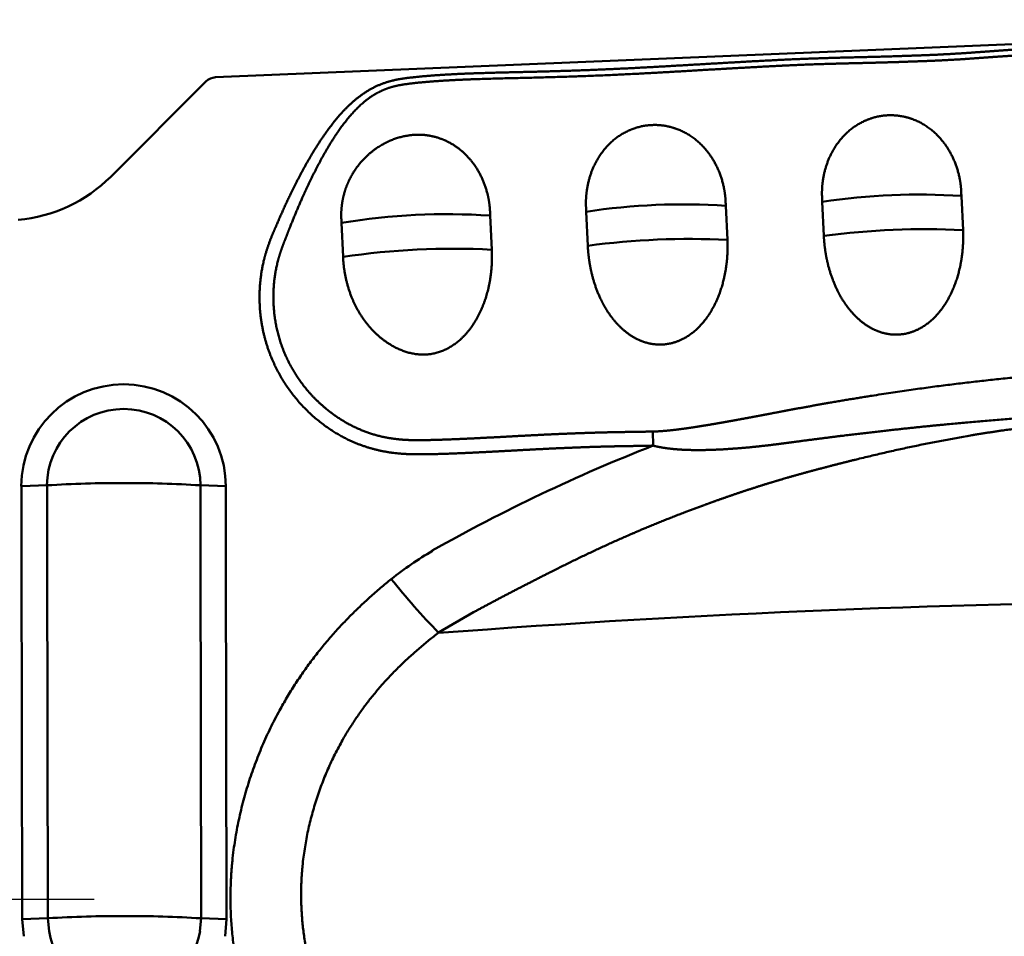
# Model space of a CAD drawing. Header units: inches. Extents: x -1.03 to 0.94, y -1.7 to 1.17.
# Tile 8 of 23: x -0.1392 to -0.0741, y -0.0024 to 0.0581. Entities that reach past the tile are written whole.
import ezdxf

# ---------------------------------------------------------------- set-up
doc = ezdxf.new("R2010")
doc.units = ezdxf.units.IN
doc.header["$LTSCALE"] = 0.03937
doc.header["$MEASUREMENT"] = 0
doc.linetypes.add('CENTER2', pattern=[28.574999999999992, 19.05, -3.174999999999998, 3.174999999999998, -3.174999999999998])
doc.layers.add('1', color=4, linetype='CONTINUOUS', lineweight=50)
doc.layers.add('4', color=2, linetype='CENTER2', lineweight=25)

msp = doc.modelspace()

# ---------------------------------------------------------------- linework, layer by layer
at = {"layer": '1', "ltscale": 0.04132}
msp.add_line((-0.0611975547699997, 0.05705087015), (-0.1262118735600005, 0.0543364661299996), dxfattribs=at)
at = {"layer": '1', "ltscale": 0.005649}
msp.add_line((-0.13314319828, 0.04776458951), (-0.1268525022, 0.0540552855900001), dxfattribs=at)
at = {"layer": '1', "ltscale": 0.001432}
for p, q in [((-0.07692598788, 0.0464869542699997), (-0.0768175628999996, 0.0442343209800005)), ((-0.0924981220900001, 0.0458388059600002), (-0.0923896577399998, 0.0435861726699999)), ((-0.0861170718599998, 0.0461048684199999), (-0.0860162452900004, 0.0438518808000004)), ((-0.1080659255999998, 0.0451910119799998), (-0.1079573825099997, 0.0429384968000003)), ((-0.1017155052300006, 0.0454526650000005), (-0.1016147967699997, 0.04320011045))]:
    msp.add_line(p, q, dxfattribs=at)
at = {"layer": '1', "ltscale": 0.001425}
msp.add_line((-0.1177885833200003, 0.0424637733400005), (-0.1178857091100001, 0.0447052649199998), dxfattribs=at)
at = {"layer": '1', "ltscale": 0.000592}
msp.add_line((-0.0972942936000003, 0.0299876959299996), (-0.0973105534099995, 0.0309200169), dxfattribs=at)
at = {"layer": '1', "ltscale": 0.001079}
msp.add_line((-0.1373457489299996, 0.0273658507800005), (-0.1390434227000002, 0.0273153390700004), dxfattribs=at)
at = {"layer": '1', "ltscale": 0.002691}
msp.add_line((-0.1373376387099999, 0.0231275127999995), (-0.1373457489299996, 0.0273657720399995), dxfattribs=at)
at = {"layer": '1', "ltscale": 0.001068}
msp.add_line((-0.1272142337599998, 0.0273651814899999), (-0.1255334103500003, 0.0273132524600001), dxfattribs=at)
at = {"layer": '1', "ltscale": 0.002698}
for p, q in [((-0.1272142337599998, 0.0273651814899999), (-0.1272088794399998, 0.0231162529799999)), ((-0.1255334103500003, 0.0273132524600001), (-0.1255283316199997, 0.0230650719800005))]:
    msp.add_line(p, q, dxfattribs=at)
at = {"layer": '1', "ltscale": 0.002684}
msp.add_line((-0.1390351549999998, 0.0230891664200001), (-0.1390434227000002, 0.0273152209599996), dxfattribs=at)
at = {"layer": '1', "ltscale": 0.015492}
msp.add_line((-0.1389909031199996, -0.0013081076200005), (-0.1390351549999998, 0.0230891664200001), dxfattribs=at)
at = {"layer": '1', "ltscale": 0.015493}
msp.add_line((-0.1372936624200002, -0.0012580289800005), (-0.1373376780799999, 0.0231395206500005), dxfattribs=at)
at = {"layer": '1', "ltscale": 0.015485}
msp.add_line((-0.1272088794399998, 0.0231269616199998), (-0.1271700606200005, -0.0012583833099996), dxfattribs=at)
at = {"layer": '1', "ltscale": 0.015477}
msp.add_line((-0.1255283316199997, 0.0230650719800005), (-0.12549010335, -0.0013085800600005), dxfattribs=at)
at = {"layer": '1', "ltscale": 0.001692}
msp.add_line((-0.1091739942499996, 0.0189697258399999), (-0.1114737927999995, 0.0176240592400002), dxfattribs=at)
at = {"layer": '1', "ltscale": 0.001078}
msp.add_line((-0.1372936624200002, -0.0012580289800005), (-0.1389909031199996, -0.0013081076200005), dxfattribs=at)
at = {"layer": '1', "ltscale": 0.000546}
msp.add_line((-0.1372936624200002, -0.0012579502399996), (-0.1372185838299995, -0.0021138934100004), dxfattribs=at)
at = {"layer": '1', "ltscale": 0.000545}
msp.add_line((-0.1272421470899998, -0.0021138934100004), (-0.1271700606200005, -0.0012585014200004), dxfattribs=at)
at = {"layer": '1', "ltscale": 0.001067}
msp.add_line((-0.1271700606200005, -0.0012583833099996), (-0.12549010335, -0.0013085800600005), dxfattribs=at)
at = {"layer": '1', "ltscale": 0.000727}
for p, q in [((-0.1389909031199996, -0.0013079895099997), (-0.1388911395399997, -0.0024492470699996)), ((-0.1255860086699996, -0.0024492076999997), (-0.12549010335, -0.0013086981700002))]:
    msp.add_line(p, q, dxfattribs=at)
at = {"layer": '1'}
for centre, radius, start, end in [((-0.1261718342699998, 0.0533746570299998), 0.0009625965, 92.39082500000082, 135), ((-0.1401029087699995, 0.0547242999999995), 0.0098425, 274.9184629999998, 315), ((-0.0797501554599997, 0.0038858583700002), 0.04269786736, 86.20722599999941, 98.57594300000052), ((-0.0953228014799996, 0.0032479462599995), 0.04268767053, 86.20564900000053, 98.61305600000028), ((-0.1109030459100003, 0.0029279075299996), 0.04236074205, 86.15948900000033, 99.48869999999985), ((-0.0793211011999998, -0.0061648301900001), 0.05046411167, 87.15620600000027, 97.6242100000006), ((-0.0948938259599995, -0.0068005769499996), 0.05045171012, 87.15482099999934, 97.65569899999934), ((-0.1104767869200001, -0.0070514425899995), 0.05005549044, 87.11484599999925, 98.40002100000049), ((-0.1322932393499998, 0.0272807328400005), 0.00676171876, 0.274897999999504, 179.7062659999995), ((-0.1322832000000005, 0.0273400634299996), 0.00507077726, 0.2830040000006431, 179.7078060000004), ((-0.0550752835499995, -0.07762669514), 0.11560197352, 111.4209589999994, 119.4374409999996), ((-0.1324180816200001, -0.0543081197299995), 0.08182337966, 89.88893599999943, 93.45264900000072), ((-0.1320774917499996, -0.05196607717), 0.07948125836, 86.49197600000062, 90.13118500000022), ((-0.0991754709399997, 0.0016409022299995), 0.02488593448, 120.7068110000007, 128.3180479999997), ((-0.0741493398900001, 0.0536510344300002), 0.05188013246, 218.7649340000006, 223.9866330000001), ((-0.0550743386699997, -0.7271772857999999), 0.7469159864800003, 90.36115799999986, 94.33040900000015), ((-0.1323677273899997, -0.0828123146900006), 0.08170385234, 89.88891300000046, 93.45653000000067), ((-0.1320280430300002, -0.0804963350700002), 0.07938783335, 86.49173500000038, 90.13083400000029), ((-0.1322278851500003, -0.0012354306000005), 0.00506656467, 189.9828440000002, 350.0074629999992)]:
    msp.add_arc(centre, radius, start, end, dxfattribs=at)
for points, knots in [([(-0.0200242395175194, 0.0581453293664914), (-0.0206010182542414, 0.0581030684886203), (-0.0211913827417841, 0.0580869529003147), (-0.0217811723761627, 0.0580956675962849), (-0.0229819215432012, 0.0581069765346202), (-0.0241900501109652, 0.058091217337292), (-0.0247931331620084, 0.0580710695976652), (-0.0265980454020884, 0.0579894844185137), (-0.0283950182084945, 0.0578704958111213), (-0.0295923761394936, 0.0577979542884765), (-0.0334720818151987, 0.0575961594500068), (-0.037349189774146, 0.0574734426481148), (-0.0410024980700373, 0.0573479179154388), (-0.0450992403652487, 0.0572030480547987), (-0.0491847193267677, 0.057011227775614), (-0.0506078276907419, 0.0569376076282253), (-0.0522081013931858, 0.056847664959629), (-0.0538061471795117, 0.0567928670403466), (-0.0539772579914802, 0.0567874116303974), (-0.0543676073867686, 0.0567766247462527), (-0.0547618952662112, 0.0567685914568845), (-0.0549353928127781, 0.0567660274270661), (-0.0554676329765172, 0.0567605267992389), (-0.0560003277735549, 0.0567606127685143), (-0.0563538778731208, 0.0567619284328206), (-0.0574361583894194, 0.0567676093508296), (-0.0584817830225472, 0.0567722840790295), (-0.0592018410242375, 0.0567646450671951), (-0.0613182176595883, 0.0566994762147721), (-0.0634163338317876, 0.0565401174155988), (-0.0648072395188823, 0.056419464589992), (-0.0663870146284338, 0.0563495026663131), (-0.0679778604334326, 0.0563210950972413), (-0.0681573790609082, 0.0563183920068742), (-0.0685312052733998, 0.0563136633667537), (-0.0688952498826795, 0.0563103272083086), (-0.0690691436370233, 0.0563089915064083), (-0.0712046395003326, 0.0562915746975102), (-0.0733579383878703, 0.0562481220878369), (-0.0753140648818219, 0.0560010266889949), (-0.0774447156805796, 0.0558695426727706), (-0.0795812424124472, 0.0557888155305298), (-0.0797522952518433, 0.0557826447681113), (-0.0801357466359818, 0.0557691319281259), (-0.0805322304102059, 0.0557555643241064), (-0.0807111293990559, 0.0557494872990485), (-0.0825049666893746, 0.0556901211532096), (-0.0842988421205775, 0.0556460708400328), (-0.0858805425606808, 0.0556246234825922), (-0.0889215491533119, 0.0555007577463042), (-0.0919710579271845, 0.0553223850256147), (-0.0934006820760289, 0.0552458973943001), (-0.0962558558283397, 0.0550706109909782), (-0.0991104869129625, 0.0549164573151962), (-0.100538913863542, 0.0548515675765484), (-0.1038712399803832, 0.0547258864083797), (-0.1072067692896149, 0.0546547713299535), (-0.1091129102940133, 0.0546227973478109), (-0.1113116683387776, 0.0545486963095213), (-0.1134983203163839, 0.0543001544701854), (-0.1137928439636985, 0.0542651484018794), (-0.1143638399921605, 0.0541713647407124), (-0.1149256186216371, 0.0540172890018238), (-0.1152029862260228, 0.0539214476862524), (-0.1159653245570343, 0.0535989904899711), (-0.1166591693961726, 0.0531433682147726), (-0.1170740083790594, 0.0528023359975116), (-0.1180832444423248, 0.0518382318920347), (-0.118921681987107, 0.0507323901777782), (-0.1194000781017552, 0.0500197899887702), (-0.1202862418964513, 0.048550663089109), (-0.1210663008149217, 0.0470319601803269), (-0.1214248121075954, 0.0462970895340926), (-0.1219279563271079, 0.0451770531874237), (-0.1224099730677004, 0.0440497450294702), (-0.1225574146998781, 0.0437076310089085), (-0.1228255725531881, 0.0429914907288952), (-0.1230290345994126, 0.0422505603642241), (-0.1231124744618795, 0.0418742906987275), (-0.1235027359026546, 0.0396169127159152), (-0.1232690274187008, 0.037286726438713), (-0.1226700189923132, 0.0354775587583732), (-0.1210048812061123, 0.0327808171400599), (-0.1185270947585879, 0.0308663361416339), (-0.1174442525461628, 0.0302444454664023), (-0.1158181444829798, 0.0296679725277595), (-0.1141290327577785, 0.0294546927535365), (-0.1136399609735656, 0.0294217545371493), (-0.1130328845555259, 0.0294096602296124), (-0.1124333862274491, 0.0294156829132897), (-0.1123120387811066, 0.0294174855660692), (-0.1120350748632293, 0.0294222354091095), (-0.1118063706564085, 0.0294272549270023), (-0.1116869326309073, 0.0294300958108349), (-0.1094659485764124, 0.0294874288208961), (-0.1072541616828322, 0.0296234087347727), (-0.1051702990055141, 0.029747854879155), (-0.1029828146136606, 0.0298551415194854), (-0.1007970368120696, 0.0299183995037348), (-0.1006923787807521, 0.0299212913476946), (-0.1005007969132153, 0.0299265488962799), (-0.1002857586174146, 0.0299318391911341), (-0.1001554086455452, 0.0299348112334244), (-0.099891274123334, 0.0299406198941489), (-0.0996338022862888, 0.0299458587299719), (-0.0995147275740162, 0.02994815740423), (-0.0990112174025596, 0.0299571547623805), (-0.0985066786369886, 0.0299650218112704), (-0.0981027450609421, 0.02997164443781), (-0.0976985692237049, 0.0299791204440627), (-0.0972942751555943, 0.0299876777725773)], [0, 0, 0, 0, 0, 0, 0.1516318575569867, 0.1516318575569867, 0.1516318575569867, 0.3032637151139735, 0.3032637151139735, 0.3032637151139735, 0.6065215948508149, 0.6065215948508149, 0.6065215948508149, 1.285805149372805, 1.285805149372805, 1.285805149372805, 1.64949346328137, 1.64949346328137, 1.64949346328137, 1.694958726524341, 1.694958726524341, 1.694958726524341, 1.740423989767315, 1.740423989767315, 1.740423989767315, 1.831353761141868, 1.831353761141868, 1.831353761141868, 2.013201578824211, 2.013201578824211, 2.013201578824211, 2.37558300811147, 2.37558300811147, 2.37558300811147, 2.420883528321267, 2.420883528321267, 2.420883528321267, 2.466184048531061, 2.466184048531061, 2.466184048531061, 2.96547290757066, 2.96547290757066, 2.96547290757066, 3.010975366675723, 3.010975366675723, 3.010975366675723, 3.056479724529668, 3.056479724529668, 3.056479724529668, 3.468126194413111, 3.468126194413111, 3.468126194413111, 3.832029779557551, 3.832029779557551, 3.832029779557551, 4.195933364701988, 4.195933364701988, 4.195933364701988, 4.681002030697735, 4.681002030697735, 4.681002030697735, 4.753241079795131, 4.753241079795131, 4.753241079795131, 4.825480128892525, 4.825480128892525, 4.825480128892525, 4.95809501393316, 4.95809501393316, 4.95809501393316, 5.174992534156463, 5.174992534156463, 5.174992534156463, 5.39415114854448, 5.39415114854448, 5.39415114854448, 5.489559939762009, 5.489559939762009, 5.489559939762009, 5.584968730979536, 5.584968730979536, 5.584968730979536, 6.058094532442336, 6.058094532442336, 6.058094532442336, 6.35595081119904, 6.35595081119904, 6.35595081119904, 6.476532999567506, 6.476532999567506, 6.476532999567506, 6.506682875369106, 6.506682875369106, 6.506682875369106, 6.53683275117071, 6.53683275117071, 6.53683275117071, 7.06913476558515, 7.06913476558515, 7.06913476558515, 7.094831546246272, 7.094831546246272, 7.094831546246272, 7.120530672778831, 7.120530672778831, 7.120530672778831, 7.146229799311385, 7.146229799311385, 7.146229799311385, 7.248880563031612, 7.248880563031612, 7.248880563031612, 7.248880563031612, 7.248880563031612, 7.248880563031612]), ([(-0.020002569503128, 0.0577768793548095), (-0.0206102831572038, 0.0577328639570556), (-0.021231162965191, 0.0577161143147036), (-0.0218048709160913, 0.0577249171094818), (-0.0230371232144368, 0.0577344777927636), (-0.0242700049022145, 0.0577144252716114), (-0.0248816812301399, 0.0576917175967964), (-0.0267165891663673, 0.0576033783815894), (-0.0285514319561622, 0.0574801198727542), (-0.029775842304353, 0.0574063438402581), (-0.0335609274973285, 0.0572118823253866), (-0.0373390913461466, 0.0570894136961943), (-0.0414893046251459, 0.0569453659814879), (-0.045458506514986, 0.0568028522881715), (-0.0494167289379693, 0.0566176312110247), (-0.0508384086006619, 0.0565445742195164), (-0.0524389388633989, 0.0564566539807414), (-0.0540425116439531, 0.0564074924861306), (-0.0542386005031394, 0.056402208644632), (-0.0546415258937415, 0.0563927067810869), (-0.0550050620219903, 0.0563872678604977), (-0.0551770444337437, 0.0563856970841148), (-0.0557116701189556, 0.0563822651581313), (-0.056245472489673, 0.0563832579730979), (-0.0566066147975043, 0.0563846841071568), (-0.0583829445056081, 0.0563942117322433), (-0.0601370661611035, 0.0563898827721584), (-0.0615268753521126, 0.0562916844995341), (-0.0632717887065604, 0.0561512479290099), (-0.0650301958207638, 0.0560418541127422), (-0.0653814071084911, 0.0560218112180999), (-0.0660850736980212, 0.0559860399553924), (-0.0667911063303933, 0.0559594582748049), (-0.0671523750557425, 0.0559485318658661), (-0.0676711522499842, 0.0559358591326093), (-0.0682104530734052, 0.0559273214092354), (-0.0684013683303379, 0.0559247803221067), (-0.0687714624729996, 0.0559206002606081), (-0.069122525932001, 0.0559175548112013), (-0.0693000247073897, 0.0559160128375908), (-0.0714325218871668, 0.0558956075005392), (-0.0735622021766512, 0.0558353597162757), (-0.0755120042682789, 0.0555861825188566), (-0.0776562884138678, 0.0554679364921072), (-0.0797952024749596, 0.0553914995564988), (-0.0799812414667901, 0.0553850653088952), (-0.0803807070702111, 0.0553713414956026), (-0.0807545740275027, 0.0553587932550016), (-0.0809255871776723, 0.0553531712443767), (-0.0819978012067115, 0.0553188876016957), (-0.083070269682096, 0.0552901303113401), (-0.083963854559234, 0.0552702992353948), (-0.0855715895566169, 0.055231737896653), (-0.0871778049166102, 0.0551774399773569), (-0.0878981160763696, 0.0551481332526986), (-0.0893083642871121, 0.0550804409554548), (-0.0907604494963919, 0.0550007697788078), (-0.0914647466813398, 0.054964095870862), (-0.0943862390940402, 0.0548003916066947), (-0.0973075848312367, 0.0546177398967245), (-0.0991920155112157, 0.0545126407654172), (-0.1033116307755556, 0.0543471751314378), (-0.1074316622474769, 0.0542612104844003), (-0.1093360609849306, 0.0542278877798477), (-0.1114326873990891, 0.0541509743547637), (-0.1135034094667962, 0.0539047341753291), (-0.1136974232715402, 0.0538795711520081), (-0.1140634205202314, 0.0538213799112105), (-0.11442184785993, 0.0537392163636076), (-0.1145990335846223, 0.0536907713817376), (-0.1150904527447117, 0.0535315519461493), (-0.1155549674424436, 0.0533080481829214), (-0.115842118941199, 0.0531355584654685), (-0.1168908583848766, 0.0523867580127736), (-0.1177316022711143, 0.0513742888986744), (-0.118298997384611, 0.050546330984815), (-0.1191713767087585, 0.0490962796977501), (-0.1199291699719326, 0.0475774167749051), (-0.1202406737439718, 0.0469165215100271), (-0.120688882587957, 0.0459200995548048), (-0.1211057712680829, 0.0449087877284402), (-0.1212410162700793, 0.0445698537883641), (-0.1214420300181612, 0.044057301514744), (-0.121639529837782, 0.0435498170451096), (-0.1217039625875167, 0.0433873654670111), (-0.1218301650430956, 0.043053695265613), (-0.1219435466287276, 0.0427172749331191), (-0.1219964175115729, 0.04254805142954), (-0.1223478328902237, 0.0413222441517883), (-0.1224845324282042, 0.0400418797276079), (-0.1224432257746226, 0.0388829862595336), (-0.1219390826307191, 0.0360814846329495), (-0.1204371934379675, 0.0336209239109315), (-0.1191444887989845, 0.0323234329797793), (-0.1172557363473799, 0.0310953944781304), (-0.1151281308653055, 0.0305416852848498), (-0.1146529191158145, 0.030454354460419), (-0.1140536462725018, 0.0303867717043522), (-0.1134464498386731, 0.0303586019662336), (-0.1133246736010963, 0.0303544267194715), (-0.1130805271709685, 0.0303487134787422), (-0.1128351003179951, 0.0303475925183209), (-0.1127092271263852, 0.0303480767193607), (-0.1124682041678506, 0.0303503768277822), (-0.1122137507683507, 0.0303552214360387), (-0.1120610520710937, 0.0303584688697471), (-0.1118121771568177, 0.0303643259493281), (-0.1115632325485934, 0.0303712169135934), (-0.1114387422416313, 0.0303749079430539), (-0.1092359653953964, 0.030444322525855), (-0.1070278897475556, 0.0305823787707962), (-0.1049398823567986, 0.0307023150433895), (-0.1027403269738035, 0.0308058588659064), (-0.1005368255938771, 0.0308621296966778), (-0.1004328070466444, 0.0308647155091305), (-0.1001743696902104, 0.0308704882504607), (-0.0998842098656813, 0.0308763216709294), (-0.0997237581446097, 0.0308795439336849), (-0.099489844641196, 0.0308835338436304), (-0.0992559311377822, 0.0308875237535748), (-0.0991592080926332, 0.0308888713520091), (-0.0987234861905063, 0.0308955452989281), (-0.0982883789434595, 0.0309020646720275), (-0.0979622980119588, 0.030907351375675), (-0.0976363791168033, 0.0309132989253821), (-0.0973105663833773, 0.0309200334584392)], [0, 0, 0, 0, 0, 0, 0.1569515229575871, 0.1569515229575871, 0.1569515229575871, 0.3118371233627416, 0.3118371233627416, 0.3118371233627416, 0.6216055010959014, 0.6216055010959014, 0.6216055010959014, 1.269352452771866, 1.269352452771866, 1.269352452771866, 1.632942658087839, 1.632942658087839, 1.632942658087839, 1.678401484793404, 1.678401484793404, 1.678401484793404, 1.723860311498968, 1.723860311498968, 1.723860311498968, 1.81476780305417, 1.81476780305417, 1.81476780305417, 2.178048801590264, 2.178048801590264, 2.178048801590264, 2.268503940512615, 2.268503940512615, 2.268503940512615, 2.358959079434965, 2.358959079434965, 2.358959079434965, 2.404189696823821, 2.404189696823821, 2.404189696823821, 2.44942031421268, 2.44942031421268, 2.44942031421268, 2.948241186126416, 2.948241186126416, 2.948241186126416, 2.993738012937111, 2.993738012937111, 2.993738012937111, 3.039231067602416, 3.039231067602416, 3.039231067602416, 3.266686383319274, 3.266686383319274, 3.266686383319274, 3.448648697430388, 3.448648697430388, 3.448648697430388, 3.630680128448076, 3.630680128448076, 3.630680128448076, 4.19337191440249, 4.19337191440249, 4.19337191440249, 4.678630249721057, 4.678630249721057, 4.678630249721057, 4.726552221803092, 4.726552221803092, 4.726552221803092, 4.774474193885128, 4.774474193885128, 4.774474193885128, 4.8618164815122, 4.8618164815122, 4.8618164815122, 5.113033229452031, 5.113033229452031, 5.113033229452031, 5.302081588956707, 5.302081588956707, 5.302081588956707, 5.396615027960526, 5.396615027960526, 5.396615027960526, 5.443887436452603, 5.443887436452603, 5.443887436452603, 5.491159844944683, 5.491159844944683, 5.491159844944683, 5.784086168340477, 5.784086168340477, 5.784086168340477, 6.239989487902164, 6.239989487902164, 6.239989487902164, 6.367278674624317, 6.367278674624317, 6.367278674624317, 6.399106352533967, 6.399106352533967, 6.399106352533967, 6.430934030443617, 6.430934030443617, 6.430934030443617, 6.462763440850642, 6.462763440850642, 6.462763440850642, 6.494592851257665, 6.494592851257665, 6.494592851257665, 7.025888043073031, 7.025888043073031, 7.025888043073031, 7.053654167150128, 7.053654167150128, 7.053654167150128, 7.081420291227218, 7.081420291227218, 7.081420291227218, 7.109121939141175, 7.109121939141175, 7.109121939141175, 7.192226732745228, 7.192226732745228, 7.192226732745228, 7.192226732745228, 7.192226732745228, 7.192226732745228]), ([(-0.0769260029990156, 0.0464869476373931), (-0.0769285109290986, 0.0465126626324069), (-0.0769310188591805, 0.0465383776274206), (-0.0769299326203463, 0.0465812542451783), (-0.0769320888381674, 0.0466558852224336), (-0.0769342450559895, 0.0467305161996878), (-0.0769359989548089, 0.04677059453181), (-0.0769492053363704, 0.047044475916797), (-0.0769821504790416, 0.0473240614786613), (-0.0770197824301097, 0.0475735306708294), (-0.0772263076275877, 0.0485329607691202), (-0.0776208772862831, 0.0494331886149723), (-0.0780260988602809, 0.0500466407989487), (-0.0789313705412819, 0.051014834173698), (-0.0800408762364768, 0.0515921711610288), (-0.0806274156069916, 0.0517769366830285), (-0.0818047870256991, 0.0519258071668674), (-0.0829399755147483, 0.051668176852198), (-0.083500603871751, 0.0514363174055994), (-0.0845335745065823, 0.0507738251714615), (-0.0853287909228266, 0.0497631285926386), (-0.0856665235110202, 0.0491510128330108), (-0.0859585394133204, 0.0483184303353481), (-0.0860930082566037, 0.0474467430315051), (-0.0861134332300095, 0.0472726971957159), (-0.08613444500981, 0.0470111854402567), (-0.086140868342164, 0.0467509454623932), (-0.0861409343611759, 0.0466633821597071), (-0.0861400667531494, 0.0465367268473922), (-0.086134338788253, 0.0464091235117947), (-0.0861323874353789, 0.0463670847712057), (-0.0861290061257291, 0.0463067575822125), (-0.0861249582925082, 0.0462464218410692), (-0.0861235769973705, 0.0462262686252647), (-0.086121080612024, 0.0461891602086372), (-0.0861185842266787, 0.0461520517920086), (-0.0861169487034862, 0.0461325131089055), (-0.0861170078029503, 0.0461186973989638), (-0.0861170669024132, 0.0461048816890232)], [0, 0, 0, 0, 0, 0, 0.0087590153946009, 0.0087590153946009, 0.0087590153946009, 0.0175180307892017, 0.0175180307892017, 0.0175180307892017, 0.0699802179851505, 0.0699802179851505, 0.0699802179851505, 0.2269859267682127, 0.2269859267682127, 0.2269859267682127, 0.3756059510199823, 0.3756059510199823, 0.3756059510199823, 0.5226099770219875, 0.5226099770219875, 0.5226099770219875, 0.6742796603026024, 0.6742796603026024, 0.6742796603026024, 0.7116748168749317, 0.7116748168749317, 0.7116748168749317, 0.7303852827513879, 0.7303852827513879, 0.7303852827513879, 0.7397483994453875, 0.7397483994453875, 0.7397483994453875, 0.7444340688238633, 0.7444340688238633, 0.7444340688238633, 0.7491197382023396, 0.7491197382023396, 0.7491197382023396, 0.7491197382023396, 0.7491197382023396, 0.7491197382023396]), ([(-0.0924981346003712, 0.0458387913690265), (-0.0924993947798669, 0.0458516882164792), (-0.0925006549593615, 0.045864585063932), (-0.0925008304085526, 0.0458828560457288), (-0.0925019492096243, 0.0459171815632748), (-0.0925027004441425, 0.0459523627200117), (-0.0925031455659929, 0.0459706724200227), (-0.092504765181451, 0.0460268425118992), (-0.092506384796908, 0.0460830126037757), (-0.0925080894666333, 0.0461233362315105), (-0.092521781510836, 0.0463963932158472), (-0.0925526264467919, 0.0466849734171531), (-0.0925924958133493, 0.0469278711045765), (-0.0928005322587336, 0.0478892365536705), (-0.0931976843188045, 0.0487902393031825), (-0.0936057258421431, 0.0494038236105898), (-0.094514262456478, 0.0503707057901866), (-0.0956275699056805, 0.0509478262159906), (-0.0962151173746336, 0.0511326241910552), (-0.0973945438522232, 0.0512831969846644), (-0.0985321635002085, 0.0510272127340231), (-0.0990946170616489, 0.0507957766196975), (-0.1001304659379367, 0.0501327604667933), (-0.1009263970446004, 0.0491202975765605), (-0.1012648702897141, 0.0485060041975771), (-0.10155698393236, 0.047671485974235), (-0.1016913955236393, 0.0467980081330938), (-0.1017118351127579, 0.0466235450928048), (-0.1017328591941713, 0.046361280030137), (-0.1017392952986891, 0.0461004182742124), (-0.1017409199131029, 0.0460162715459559), (-0.1017377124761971, 0.0458838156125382), (-0.1017331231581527, 0.0457585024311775), (-0.1017311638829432, 0.0457158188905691), (-0.1017273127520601, 0.0456551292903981), (-0.1017234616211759, 0.0455944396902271), (-0.1017221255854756, 0.0455747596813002), (-0.1017194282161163, 0.0455369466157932), (-0.1017171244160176, 0.0455002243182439), (-0.1017153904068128, 0.0454803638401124), (-0.1017154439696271, 0.0454665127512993), (-0.1017154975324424, 0.045452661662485)], [0, 0, 0, 0, 0, 0, 0.0043928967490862, 0.0043928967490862, 0.0043928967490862, 0.0087857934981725, 0.0087857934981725, 0.0087857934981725, 0.0175644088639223, 0.0175644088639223, 0.0175644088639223, 0.0701437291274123, 0.0701437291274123, 0.0701437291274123, 0.2274809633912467, 0.2274809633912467, 0.2274809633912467, 0.3764217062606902, 0.3764217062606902, 0.3764217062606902, 0.5237316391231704, 0.5237316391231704, 0.5237316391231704, 0.6757271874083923, 0.6757271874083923, 0.6757271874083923, 0.7132166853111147, 0.7132166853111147, 0.7132166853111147, 0.7319743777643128, 0.7319743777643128, 0.7319743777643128, 0.741361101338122, 0.741361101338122, 0.741361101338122, 0.7460585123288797, 0.7460585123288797, 0.7460585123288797, 0.7507559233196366, 0.7507559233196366, 0.7507559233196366, 0.7507559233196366, 0.7507559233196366, 0.7507559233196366]), ([(-0.1178857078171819, 0.0447052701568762), (-0.1178856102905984, 0.044718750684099), (-0.1178855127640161, 0.0447322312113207), (-0.1178871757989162, 0.0447512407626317), (-0.1178894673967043, 0.0447866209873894), (-0.117892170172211, 0.0448229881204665), (-0.1178934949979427, 0.0448418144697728), (-0.1178973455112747, 0.044900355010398), (-0.1179011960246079, 0.0449588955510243), (-0.1179027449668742, 0.044999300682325), (-0.1179084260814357, 0.0451230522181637), (-0.1179089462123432, 0.0452460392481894), (-0.1179083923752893, 0.0453308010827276), (-0.1179004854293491, 0.0455831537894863), (-0.1178769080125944, 0.0458374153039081), (-0.1178545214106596, 0.0460057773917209), (-0.117759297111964, 0.0465540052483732), (-0.1175949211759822, 0.0470848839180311), (-0.1174513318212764, 0.0474357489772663), (-0.1169605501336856, 0.0483853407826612), (-0.1162735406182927, 0.0491626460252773), (-0.1157645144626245, 0.049580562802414), (-0.1146939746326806, 0.0502352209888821), (-0.1135024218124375, 0.0505466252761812), (-0.1128854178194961, 0.0506042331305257), (-0.1119866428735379, 0.050527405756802), (-0.1111206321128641, 0.0502127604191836), (-0.1108352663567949, 0.0500797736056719), (-0.1100081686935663, 0.0496036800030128), (-0.1092837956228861, 0.0488892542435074), (-0.1088605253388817, 0.0482959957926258), (-0.1084639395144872, 0.0474764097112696), (-0.1082294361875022, 0.0465881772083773), (-0.1081891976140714, 0.046408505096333), (-0.1081394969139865, 0.0461385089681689), (-0.1081057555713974, 0.0458679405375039), (-0.108097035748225, 0.0457757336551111), (-0.1080845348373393, 0.0456446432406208), (-0.1080777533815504, 0.0455108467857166), (-0.1080756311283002, 0.0454665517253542), (-0.1080731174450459, 0.0454032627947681), (-0.1080714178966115, 0.0453399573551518), (-0.1080708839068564, 0.0453186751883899), (-0.1080698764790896, 0.0452795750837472), (-0.1080688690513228, 0.0452404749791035), (-0.1080687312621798, 0.0452197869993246), (-0.1080673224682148, 0.0452054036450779), (-0.1080659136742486, 0.0451910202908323)], [0, 0, 0, 0, 0, 0, 0.0045593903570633, 0.0045593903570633, 0.0045593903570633, 0.0091187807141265, 0.0091187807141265, 0.0091187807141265, 0.0182301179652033, 0.0182301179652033, 0.0182301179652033, 0.0364371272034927, 0.0364371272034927, 0.0364371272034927, 0.0728242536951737, 0.0728242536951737, 0.0728242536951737, 0.155983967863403, 0.155983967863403, 0.155983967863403, 0.3132715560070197, 0.3132715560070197, 0.3132715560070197, 0.4658051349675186, 0.4658051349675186, 0.4658051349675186, 0.5426338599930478, 0.5426338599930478, 0.5426338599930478, 0.7002474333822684, 0.7002474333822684, 0.7002474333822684, 0.7393460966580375, 0.7393460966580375, 0.7393460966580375, 0.7589089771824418, 0.7589089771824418, 0.7589089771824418, 0.7686985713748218, 0.7686985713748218, 0.7686985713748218, 0.7735977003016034, 0.7735977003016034, 0.7735977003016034, 0.7784968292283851, 0.7784968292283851, 0.7784968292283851, 0.7784968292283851, 0.7784968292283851, 0.7784968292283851]), ([(-0.0860162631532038, 0.0438518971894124), (-0.0859868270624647, 0.0432016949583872), (-0.0859030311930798, 0.0425522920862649), (-0.0857616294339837, 0.0418915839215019), (-0.085465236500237, 0.0409281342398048), (-0.0850073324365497, 0.039999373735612), (-0.0848325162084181, 0.0396905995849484), (-0.0844410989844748, 0.0390923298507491), (-0.0839540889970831, 0.0385448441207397), (-0.0836821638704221, 0.0382852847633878), (-0.0831709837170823, 0.0378887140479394), (-0.082584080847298, 0.0375948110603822), (-0.0823358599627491, 0.0374964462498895), (-0.0814555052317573, 0.0372475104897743), (-0.0805112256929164, 0.0373023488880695), (-0.079872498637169, 0.0375448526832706), (-0.0790093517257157, 0.0380952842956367), (-0.0783475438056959, 0.0388318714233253), (-0.0781231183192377, 0.0391334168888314), (-0.077405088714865, 0.0402716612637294), (-0.0770022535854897, 0.0415349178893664), (-0.0768376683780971, 0.0424434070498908), (-0.0767761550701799, 0.0433424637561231), (-0.0768175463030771, 0.0442343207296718)], [0, 0, 0, 0, 0, 0, 0.2002251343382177, 0.2002251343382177, 0.2002251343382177, 0.3013288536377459, 0.3013288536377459, 0.3013288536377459, 0.4038215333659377, 0.4038215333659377, 0.4038215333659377, 0.473505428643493, 0.473505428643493, 0.473505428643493, 0.636055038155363, 0.636055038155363, 0.636055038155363, 0.7403782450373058, 0.7403782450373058, 0.7403782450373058, 1.015044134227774, 1.015044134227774, 1.015044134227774, 1.015044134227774, 1.015044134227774, 1.015044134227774]), ([(-0.1016148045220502, 0.0432001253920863), (-0.1015853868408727, 0.0425491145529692), (-0.1015017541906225, 0.0418989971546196), (-0.1013606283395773, 0.0412375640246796), (-0.101064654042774, 0.0402726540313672), (-0.1006071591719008, 0.0393423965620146), (-0.1004324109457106, 0.0390330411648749), (-0.1000409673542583, 0.0384335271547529), (-0.099553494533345, 0.0378849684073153), (-0.0992811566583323, 0.0376248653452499), (-0.0987687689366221, 0.0372276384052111), (-0.0981801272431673, 0.0369338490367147), (-0.0979311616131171, 0.0368357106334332), (-0.0970483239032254, 0.0365881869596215), (-0.096102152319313, 0.0366456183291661), (-0.0954635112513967, 0.0368885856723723), (-0.0945974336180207, 0.0374388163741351), (-0.093931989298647, 0.0381751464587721), (-0.0937061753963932, 0.0384766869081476), (-0.0929831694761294, 0.0396156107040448), (-0.0925764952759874, 0.04088097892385), (-0.0924103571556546, 0.0417921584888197), (-0.0923481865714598, 0.0426927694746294), (-0.0923896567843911, 0.0435861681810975)], [0, 0, 0, 0, 0, 0, 0.2005775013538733, 0.2005775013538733, 0.2005775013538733, 0.3018578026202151, 0.3018578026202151, 0.3018578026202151, 0.4045388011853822, 0.4045388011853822, 0.4045388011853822, 0.4743649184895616, 0.4743649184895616, 0.4743649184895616, 0.637231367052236, 0.637231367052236, 0.637231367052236, 0.7417536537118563, 0.7417536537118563, 0.7417536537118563, 1.016895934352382, 1.016895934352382, 1.016895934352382, 1.016895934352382, 1.016895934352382, 1.016895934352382]), ([(-0.1177885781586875, 0.0424637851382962), (-0.117745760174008, 0.0414726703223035), (-0.1175580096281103, 0.0404936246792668), (-0.1172200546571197, 0.039528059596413), (-0.1164191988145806, 0.0380557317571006), (-0.1150576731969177, 0.036860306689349), (-0.1144861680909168, 0.036487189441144), (-0.1135244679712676, 0.0360606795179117), (-0.1124511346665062, 0.035974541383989), (-0.1120665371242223, 0.03600072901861), (-0.111017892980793, 0.0362286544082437), (-0.1101320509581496, 0.0368172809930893), (-0.1096489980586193, 0.0373114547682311), (-0.108665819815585, 0.0386425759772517), (-0.1081569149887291, 0.040173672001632), (-0.1079818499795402, 0.0410987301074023), (-0.1079148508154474, 0.0420223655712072), (-0.1079573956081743, 0.0429384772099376)], [0, 0, 0, 0, 0, 0, 0.3094289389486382, 0.3094289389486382, 0.3094289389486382, 0.4851630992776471, 0.4851630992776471, 0.4851630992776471, 0.5804984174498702, 0.5804984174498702, 0.5804984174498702, 0.7582480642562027, 0.7582480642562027, 0.7582480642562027, 1.040411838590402, 1.040411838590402, 1.040411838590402, 1.040411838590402, 1.040411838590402, 1.040411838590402]), ([(-0.052073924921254, 0.0358132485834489), (-0.0523057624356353, 0.0358118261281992), (-0.0525377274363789, 0.0358098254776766), (-0.0527698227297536, 0.0358072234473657), (-0.0531181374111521, 0.0358023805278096), (-0.0534667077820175, 0.0357960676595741), (-0.053582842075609, 0.0357937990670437), (-0.0538155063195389, 0.0357889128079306), (-0.0540479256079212, 0.0357833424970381), (-0.054151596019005, 0.0357807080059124), (-0.0544979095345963, 0.0357714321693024), (-0.0548503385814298, 0.0357605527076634), (-0.055079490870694, 0.0357528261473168), (-0.0555429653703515, 0.0357360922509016), (-0.0560056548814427, 0.0357171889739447), (-0.0562367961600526, 0.0357072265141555), (-0.0565831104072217, 0.0356915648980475), (-0.0569289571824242, 0.035674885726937), (-0.0570180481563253, 0.0356705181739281), (-0.0572382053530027, 0.0356595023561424), (-0.0574782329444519, 0.0356470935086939), (-0.0575914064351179, 0.0356411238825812), (-0.0578233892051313, 0.0356287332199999), (-0.0580533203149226, 0.0356160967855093), (-0.0581883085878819, 0.0356085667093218), (-0.0584221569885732, 0.0355953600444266), (-0.0586467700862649, 0.0355823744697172), (-0.0587630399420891, 0.0355755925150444), (-0.0593343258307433, 0.0355419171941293), (-0.0599041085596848, 0.0355067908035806), (-0.06035912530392, 0.0354779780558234), (-0.061266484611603, 0.0354192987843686), (-0.0621722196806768, 0.0353588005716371), (-0.0626241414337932, 0.0353282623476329), (-0.0633019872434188, 0.0352820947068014), (-0.0639800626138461, 0.0352356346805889), (-0.0642445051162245, 0.035217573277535), (-0.0644553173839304, 0.0352030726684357), (-0.0647544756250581, 0.0351825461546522), (-0.0648183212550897, 0.0351781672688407), (-0.0649369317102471, 0.0351700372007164), (-0.065047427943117, 0.0351624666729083), (-0.0651048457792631, 0.0351585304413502), (-0.0652746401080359, 0.0351468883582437), (-0.0654444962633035, 0.0351352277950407), (-0.0655577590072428, 0.0351274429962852), (-0.068414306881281, 0.0349307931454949), (-0.0712878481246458, 0.0347230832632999), (-0.0739129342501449, 0.0344755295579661), (-0.0784834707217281, 0.0339624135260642), (-0.0830442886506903, 0.0332679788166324), (-0.0854931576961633, 0.0328680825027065), (-0.0873379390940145, 0.032523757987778), (-0.0891662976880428, 0.0321756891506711), (-0.0892131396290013, 0.0321667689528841), (-0.0893458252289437, 0.0321414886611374), (-0.0894899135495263, 0.0321140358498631), (-0.0895398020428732, 0.0321045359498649), (-0.0896438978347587, 0.0320847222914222), (-0.0897427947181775, 0.0320659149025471), (-0.0898005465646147, 0.0320549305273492), (-0.0898962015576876, 0.0320367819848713), (-0.0899918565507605, 0.0320186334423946), (-0.0900284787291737, 0.0320117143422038), (-0.0901959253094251, 0.031980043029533), (-0.0903633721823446, 0.0319484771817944), (-0.0904750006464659, 0.0319274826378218), (-0.0912538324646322, 0.0317813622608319), (-0.0920325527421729, 0.0316379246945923), (-0.0926903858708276, 0.0315193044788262), (-0.093475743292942, 0.0313826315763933), (-0.0942509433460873, 0.0312588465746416), (-0.0943533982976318, 0.0312427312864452), (-0.0945627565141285, 0.0312102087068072), (-0.0947864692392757, 0.0311766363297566), (-0.0948959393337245, 0.0311605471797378), (-0.0954464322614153, 0.0310813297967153), (-0.09599688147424, 0.0310117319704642), (-0.0964364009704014, 0.0309655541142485), (-0.0968762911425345, 0.0309290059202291), (-0.0973105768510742, 0.0309200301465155)], [0, 0, 0, 0, 0, 0, 0.068759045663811, 0.068759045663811, 0.068759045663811, 0.1031391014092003, 0.1031391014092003, 0.1031391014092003, 0.1375191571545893, 0.1375191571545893, 0.1375191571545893, 0.2062779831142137, 0.2062779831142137, 0.2062779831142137, 0.2750368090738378, 0.2750368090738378, 0.2750368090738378, 0.30939397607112, 0.30939397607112, 0.30939397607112, 0.3437511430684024, 0.3437511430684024, 0.3437511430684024, 0.3781066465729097, 0.3781066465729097, 0.3781066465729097, 0.412462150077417, 0.412462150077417, 0.412462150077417, 0.5498709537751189, 0.5498709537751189, 0.5498709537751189, 0.6868377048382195, 0.6868377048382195, 0.6868377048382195, 0.7553229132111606, 0.7553229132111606, 0.7553229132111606, 0.7724455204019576, 0.7724455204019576, 0.7724455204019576, 0.7895681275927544, 0.7895681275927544, 0.7895681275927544, 0.8238112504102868, 0.8238112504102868, 0.8238112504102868, 1.652987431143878, 1.652987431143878, 1.652987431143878, 2.196022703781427, 2.196022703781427, 2.196022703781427, 2.213168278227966, 2.213168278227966, 2.213168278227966, 2.230313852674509, 2.230313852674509, 2.230313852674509, 2.247464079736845, 2.247464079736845, 2.247464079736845, 2.264614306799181, 2.264614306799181, 2.264614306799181, 2.298913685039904, 2.298913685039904, 2.298913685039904, 2.503924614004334, 2.503924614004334, 2.503924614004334, 2.537866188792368, 2.537866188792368, 2.537866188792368, 2.571807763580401, 2.571807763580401, 2.571807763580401, 2.707569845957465, 2.707569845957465, 2.707569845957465, 2.707569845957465, 2.707569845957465, 2.707569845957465]), ([(-0.0519985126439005, 0.0335253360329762), (-0.0522254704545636, 0.0335246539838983), (-0.0524524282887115, 0.033523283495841), (-0.0526793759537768, 0.0335211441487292), (-0.0530197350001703, 0.0335166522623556), (-0.0533599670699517, 0.03351003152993), (-0.0534732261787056, 0.0335075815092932), (-0.0537002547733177, 0.0335021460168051), (-0.0539266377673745, 0.0334956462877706), (-0.0540275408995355, 0.0334925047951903), (-0.0543655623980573, 0.0334812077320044), (-0.0547094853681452, 0.0334673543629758), (-0.0549337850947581, 0.0334572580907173), (-0.0553873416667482, 0.0334349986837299), (-0.0558408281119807, 0.0334090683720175), (-0.0560675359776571, 0.0333952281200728), (-0.0564075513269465, 0.0333732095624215), (-0.0567474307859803, 0.0333493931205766), (-0.0568348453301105, 0.0333431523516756), (-0.0570514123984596, 0.0333272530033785), (-0.0572879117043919, 0.033309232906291), (-0.0573995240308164, 0.033300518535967), (-0.0576283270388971, 0.0332824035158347), (-0.0578551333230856, 0.0332638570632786), (-0.057988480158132, 0.0332527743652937), (-0.0582195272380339, 0.033233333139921), (-0.0584415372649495, 0.0332141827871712), (-0.0585565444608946, 0.033204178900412), (-0.0591217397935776, 0.0331544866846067), (-0.0596864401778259, 0.0331026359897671), (-0.0601379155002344, 0.0330602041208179), (-0.061040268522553, 0.0329738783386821), (-0.0619425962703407, 0.0328852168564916), (-0.0623937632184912, 0.0328404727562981), (-0.0630709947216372, 0.0327728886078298), (-0.0637492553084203, 0.0327049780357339), (-0.0640147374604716, 0.0326784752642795), (-0.0642267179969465, 0.0326572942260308), (-0.0645232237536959, 0.0326275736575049), (-0.064587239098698, 0.0326211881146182), (-0.0647073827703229, 0.032609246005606), (-0.0648178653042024, 0.0325982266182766), (-0.0648751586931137, 0.0325925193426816), (-0.0670894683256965, 0.0323720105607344), (-0.0693009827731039, 0.0321546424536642), (-0.0702764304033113, 0.0320562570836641), (-0.0743744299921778, 0.0317086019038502), (-0.0784955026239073, 0.0313511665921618), (-0.0796267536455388, 0.0312362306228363), (-0.0826133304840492, 0.0309048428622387), (-0.0855957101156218, 0.0305427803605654), (-0.0866088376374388, 0.0304168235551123), (-0.0876729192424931, 0.0302691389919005), (-0.088744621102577, 0.0301285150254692), (-0.088792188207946, 0.0301222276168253), (-0.0889237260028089, 0.0301052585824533), (-0.0890705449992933, 0.0300863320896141), (-0.0891224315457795, 0.0300796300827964), (-0.0892283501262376, 0.0300661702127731), (-0.0893286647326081, 0.0300536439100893), (-0.0893861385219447, 0.030046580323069), (-0.089485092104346, 0.0300343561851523), (-0.0895840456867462, 0.0300221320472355), (-0.0896186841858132, 0.0300182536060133), (-0.0904397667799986, 0.0299208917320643), (-0.0912637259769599, 0.0298386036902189), (-0.0921978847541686, 0.0297590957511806), (-0.0930844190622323, 0.029711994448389), (-0.0939822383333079, 0.0296961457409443), (-0.094091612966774, 0.0296946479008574), (-0.0943141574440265, 0.0296930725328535), (-0.0945525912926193, 0.0296942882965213), (-0.0946693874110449, 0.0296957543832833), (-0.0952577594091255, 0.0297071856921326), (-0.0958509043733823, 0.0297417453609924), (-0.0963292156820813, 0.0297904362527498), (-0.0968114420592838, 0.0298621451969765), (-0.0972942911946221, 0.0299876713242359)], [0, 0, 0, 0, 0, 0, 0.0684998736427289, 0.0684998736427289, 0.0684998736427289, 0.1027503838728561, 0.1027503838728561, 0.1027503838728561, 0.1370008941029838, 0.1370008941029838, 0.1370008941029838, 0.2055004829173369, 0.2055004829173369, 0.2055004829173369, 0.2740000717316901, 0.2740000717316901, 0.2740000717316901, 0.3082636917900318, 0.3082636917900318, 0.3082636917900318, 0.3425273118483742, 0.3425273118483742, 0.3425273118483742, 0.3767888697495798, 0.3767888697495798, 0.3767888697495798, 0.411050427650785, 0.411050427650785, 0.411050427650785, 0.5480828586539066, 0.5480828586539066, 0.5480828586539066, 0.6850307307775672, 0.6850307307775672, 0.6850307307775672, 0.7535064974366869, 0.7535064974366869, 0.7535064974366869, 0.7706268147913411, 0.7706268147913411, 0.7706268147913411, 0.7877471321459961, 0.7877471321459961, 0.7877471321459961, 1.440197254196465, 1.440197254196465, 1.440197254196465, 2.038678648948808, 2.038678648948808, 2.038678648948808, 2.346913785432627, 2.346913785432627, 2.346913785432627, 2.364044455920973, 2.364044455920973, 2.364044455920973, 2.381175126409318, 2.381175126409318, 2.381175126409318, 2.398310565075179, 2.398310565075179, 2.398310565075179, 2.415446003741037, 2.415446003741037, 2.415446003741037, 2.646014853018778, 2.646014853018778, 2.646014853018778, 2.680470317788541, 2.680470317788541, 2.680470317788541, 2.714925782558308, 2.714925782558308, 2.714925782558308, 2.852736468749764, 2.852736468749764, 2.852736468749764, 2.852736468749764, 2.852736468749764, 2.852736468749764]), ([(-0.0587685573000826, 0.0320253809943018), (-0.0595982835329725, 0.0319938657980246), (-0.0604260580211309, 0.0319605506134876), (-0.0612524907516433, 0.0319257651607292), (-0.0623543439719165, 0.0318783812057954), (-0.0634573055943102, 0.0318303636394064), (-0.0637477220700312, 0.0318176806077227), (-0.0641075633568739, 0.0318020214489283), (-0.0644989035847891, 0.031784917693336), (-0.0646363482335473, 0.0317788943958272), (-0.0657153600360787, 0.0317313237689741), (-0.0667903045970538, 0.0316812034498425), (-0.0677290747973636, 0.0316323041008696), (-0.0708072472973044, 0.031437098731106), (-0.0738307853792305, 0.0310961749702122), (-0.0759648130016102, 0.0307563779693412), (-0.0796941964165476, 0.030064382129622), (-0.0833643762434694, 0.0292173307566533), (-0.0849319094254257, 0.028821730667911), (-0.0866477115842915, 0.0283747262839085), (-0.0883082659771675, 0.0279007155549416), (-0.0884415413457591, 0.0278623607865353), (-0.0886475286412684, 0.0278027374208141), (-0.0888972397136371, 0.0277292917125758), (-0.0890301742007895, 0.0276899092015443), (-0.0897867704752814, 0.0274637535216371), (-0.0905416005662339, 0.0272275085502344), (-0.091167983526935, 0.0270244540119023), (-0.0919157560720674, 0.0267734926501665), (-0.0926586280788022, 0.02651343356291), (-0.0927790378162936, 0.0264709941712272), (-0.0930027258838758, 0.0263915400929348), (-0.0932553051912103, 0.0263009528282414), (-0.0933774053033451, 0.0262570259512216), (-0.0938683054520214, 0.0260796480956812), (-0.0943569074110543, 0.0259001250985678), (-0.0947219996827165, 0.0257641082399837), (-0.0960514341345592, 0.0252611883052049), (-0.0973642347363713, 0.0247346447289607), (-0.0983192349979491, 0.024333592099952), (-0.1011460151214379, 0.0230989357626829), (-0.1038984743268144, 0.0217475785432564), (-0.1057043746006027, 0.020797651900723), (-0.1074866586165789, 0.0198938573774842), (-0.1091740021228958, 0.01896971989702)], [0, 0, 0, 0, 0, 0, 0.2120136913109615, 0.2120136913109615, 0.2120136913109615, 0.2826864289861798, 0.2826864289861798, 0.2826864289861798, 0.3172517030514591, 0.3172517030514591, 0.3172517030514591, 0.5592024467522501, 0.5592024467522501, 0.5592024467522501, 1.119872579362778, 1.119872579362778, 1.119872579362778, 1.541477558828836, 1.541477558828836, 1.541477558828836, 1.576611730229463, 1.576611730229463, 1.576611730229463, 1.61174590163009, 1.61174590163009, 1.61174590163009, 1.78672795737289, 1.78672795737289, 1.78672795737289, 1.821635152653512, 1.821635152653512, 1.821635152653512, 1.856540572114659, 1.856540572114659, 1.856540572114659, 1.961256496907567, 1.961256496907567, 1.961256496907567, 2.239325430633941, 2.239325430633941, 2.239325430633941, 2.792922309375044, 2.792922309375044, 2.792922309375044, 2.792922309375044, 2.792922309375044, 2.792922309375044]), ([(-0.114604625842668, 0.0211649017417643), (-0.1176273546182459, 0.0187385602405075), (-0.1203388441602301, 0.0158598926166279), (-0.1225313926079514, 0.0124439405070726), (-0.1244887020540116, 0.0075728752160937), (-0.125155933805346, 0.002358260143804), (-0.1252371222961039, 0.0012850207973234), (-0.12529882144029, -0.0030138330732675), (-0.1244129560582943, -0.0072231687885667), (-0.1233343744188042, -0.0102051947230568), (-0.1209006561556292, -0.0147108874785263), (-0.1175995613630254, -0.0184373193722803), (-0.1161863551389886, -0.019772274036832), (-0.1146905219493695, -0.0209717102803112), (-0.1131270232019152, -0.0220571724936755)], [0, 0, 0, 0, 0, 0, 0.9877284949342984, 0.9877284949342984, 0.9877284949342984, 1.239127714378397, 1.239127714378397, 1.239127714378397, 1.99254555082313, 1.99254555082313, 1.99254555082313, 2.475727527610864, 2.475727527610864, 2.475727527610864, 2.475727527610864, 2.475727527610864, 2.475727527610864]), ([(-0.1114738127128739, 0.017624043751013), (-0.1141162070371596, 0.0156122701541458), (-0.1164530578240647, 0.0132605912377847), (-0.1183263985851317, 0.0104830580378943), (-0.1199615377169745, 0.006399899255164), (-0.1205039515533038, 0.0020978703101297), (-0.1205683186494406, 0.0012223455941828), (-0.12061171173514, -0.0022386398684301), (-0.1198809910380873, -0.0057336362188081), (-0.1189836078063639, -0.0081976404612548), (-0.1169179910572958, -0.0118835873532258), (-0.1140898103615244, -0.01486335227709), (-0.1128710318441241, -0.0159254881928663), (-0.1115762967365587, -0.0168771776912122), (-0.1102123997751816, -0.0177383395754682)], [0, 0, 0, 0, 0, 0, 0.9507118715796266, 0.9507118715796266, 0.9507118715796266, 1.189286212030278, 1.189286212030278, 1.189286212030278, 1.90627782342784, 1.90627782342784, 1.90627782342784, 2.370556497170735, 2.370556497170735, 2.370556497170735, 2.370556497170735, 2.370556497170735, 2.370556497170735])]:
    msp.add_open_spline(points, degree=5, knots=knots, dxfattribs=at)
at = {"layer": '4', "ltscale": 0.414884}
msp.add_line((-0.6454031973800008, 0), (0.0079561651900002, 0), dxfattribs=at)

doc.saveas('drawing.dxf')
